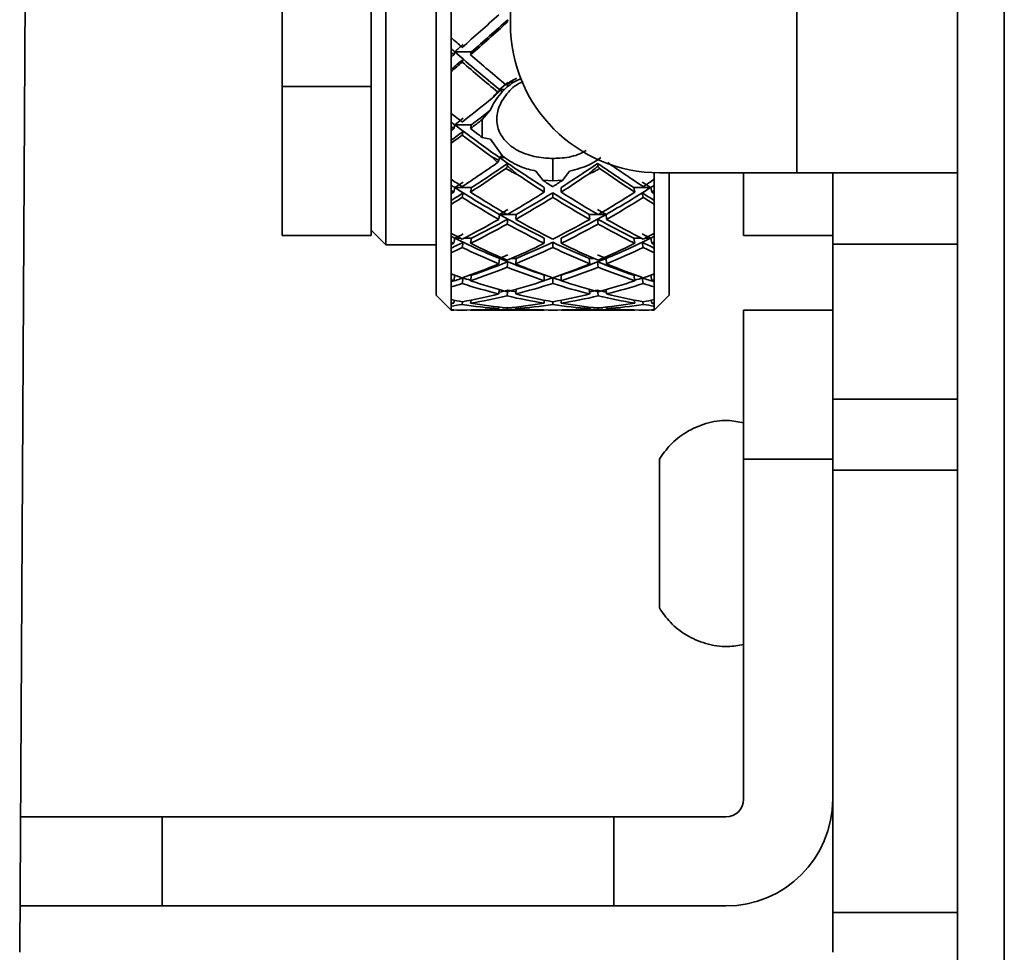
# Model space of a CAD drawing. Header units: millimetres. Extents: x 1 to 1119, y -1 to 863.
# Tile 81 of 211: x 696.58 to 703.57, y 264.48 to 271.1. Entities that reach past the tile are written whole.
import ezdxf

# ---------------------------------------------------------------- set-up
doc = ezdxf.new("R2010")
doc.units = ezdxf.units.MM

msp = doc.modelspace()

# ---------------------------------------------------------------- linework, layer by layer
at = {"color": 7, "linetype": 'Continuous', "lineweight": 35}
for p, q in [((703.2389, 466.4086), (703.2389, 240.4353)), ((703.5722, 240.671), (703.5722, 466.1729)), ((700.0639, 271.0719), (700.0639, 295.9428)), ((696.6865, 283.2086), (696.5792, 264.4753)), ((698.4425, 277.2061), (698.4425, 270.6254)), ((699.538, 270.3966), (699.538, 276.3404)), ((699.1808, 269.5009), (699.1808, 275.9832)), ((699.075, 274.7816), (699.075, 270.6984)), ((699.6438, 271.3037), (699.6438, 270.974)), ((700.042, 271.0829), (700.0457, 271.1012)), ((699.6438, 270.974), (699.6438, 270.8677)), ((699.6438, 270.8677), (699.6438, 270.8364)), ((699.669, 270.8733), (699.6617, 270.852)), ((699.669, 270.8733), (699.7887, 270.8733)), ((699.7887, 270.8733), (699.7815, 270.852)), ((699.6438, 270.8364), (699.6438, 270.7328)), ((699.7217, 270.8), (699.7289, 270.8212)), ((699.075, 270.7025), (699.075, 270.6254)), ((699.6438, 270.7328), (699.6438, 270.4356)), ((699.9858, 270.6062), (700.0457, 270.6552)), ((698.4425, 270.6254), (699.075, 270.6254)), ((698.4425, 270.6254), (698.4425, 269.567)), ((699.075, 270.6254), (699.075, 269.567)), ((699.9832, 270.5887), (699.9738, 270.5883)), ((699.9858, 270.6062), (699.9832, 270.5887)), ((700.0232, 270.6062), (699.9858, 270.6062)), ((699.9858, 270.6062), (700.0063, 270.5896)), ((700.0232, 270.6062), (700.0063, 270.5895)), ((699.6438, 270.4356), (699.6438, 270.3414)), ((699.9232, 270.4598), (699.8646, 270.392)), ((699.538, 269.1437), (699.538, 270.3966)), ((699.669, 270.3547), (699.6617, 270.3276)), ((699.7289, 270.4013), (699.669, 270.3547)), ((699.669, 270.3547), (699.7887, 270.3547)), ((699.669, 270.3547), (699.7289, 270.3091)), ((699.7887, 270.3547), (699.7815, 270.3276)), ((699.8649, 270.392), (699.865, 270.2643)), ((699.6438, 270.3414), (699.6438, 270.3138)), ((699.6438, 270.3138), (699.6438, 270.223)), ((699.6438, 270.223), (699.6438, 269.9674)), ((699.8647, 270.264), (699.9233, 270.2533)), ((699.9233, 270.2533), (700.0063, 270.1365)), ((699.9739, 270.0861), (699.9832, 270.1006)), ((699.9858, 270.1221), (699.9832, 270.1006)), ((700.0063, 270.1365), (699.9858, 270.1221)), ((699.9858, 270.1221), (700.0232, 270.1221)), ((700.0457, 270.0804), (699.9858, 270.1221)), ((700.0063, 270.1365), (700.0232, 270.1221)), ((700.0433, 270.0609), (700.0457, 270.0805)), ((700.3648, 269.9566), (700.3648, 270.1156)), ((700.6863, 270.0609), (700.6839, 270.0805)), ((700.2459, 270.0258), (700.296, 269.9595)), ((700.4837, 270.0258), (700.4337, 269.9596)), ((701.0858, 269.9674), (701.0858, 270.0142)), ((701.1222, 270.0136), (702.0993, 270.0136)), ((701.1916, 270.0136), (701.1916, 269.1437)), ((701.7208, 270.0136), (701.7208, 269.567)), ((703.2389, 270.0136), (702.0993, 270.0136)), ((702.3533, 270.0136), (702.3533, 269.5056)), ((699.6438, 269.9674), (699.6438, 269.888)), ((700.2962, 269.9599), (700.3648, 269.9566)), ((700.3648, 269.9566), (700.4335, 269.9599)), ((701.0858, 269.888), (701.0858, 269.9674)), ((699.6438, 269.888), (699.6438, 269.865)), ((699.6438, 269.865), (699.6438, 269.7896)), ((699.669, 269.9087), (699.6617, 269.8765)), ((699.669, 269.9087), (699.7887, 269.9087)), ((699.7217, 269.8383), (699.7289, 269.8705)), ((699.7887, 269.9087), (699.7815, 269.8765)), ((700.3648, 269.8389), (700.3648, 269.8716)), ((700.4247, 269.9092), (700.4247, 269.8765)), ((701.0607, 269.9087), (700.9409, 269.9087)), ((700.9409, 269.9087), (700.9482, 269.8765)), ((701.008, 269.8383), (701.0007, 269.8705)), ((701.0607, 269.9087), (701.0679, 269.8765)), ((701.0858, 269.865), (701.0858, 269.888)), ((701.0858, 269.7896), (701.0858, 269.865)), ((699.6438, 269.7896), (699.6438, 269.5834)), ((699.9858, 269.7176), (700.0457, 269.7518)), ((700.6839, 269.7518), (700.7439, 269.7176)), ((701.0858, 269.5834), (701.0858, 269.7896)), ((699.9858, 269.7176), (699.9821, 269.6828)), ((700.0457, 269.6841), (699.9858, 269.7176)), ((700.042, 269.6493), (700.0457, 269.6841)), ((700.1055, 269.7176), (700.1019, 269.6828)), ((700.6241, 269.7176), (700.6278, 269.6828)), ((700.7439, 269.7176), (700.6839, 269.6841)), ((700.6876, 269.6493), (700.684, 269.6841)), ((700.7439, 269.7176), (700.7475, 269.6828)), ((699.075, 269.6067), (699.1808, 269.5009)), ((699.6438, 269.5834), (699.6438, 269.5213)), ((701.0858, 269.5213), (701.0858, 269.5834)), ((699.075, 269.567), (698.4425, 269.567)), ((699.6438, 269.5213), (699.6438, 269.5035)), ((699.669, 269.5488), (699.6617, 269.5124)), ((699.7217, 269.4831), (699.7289, 269.5193)), ((699.7887, 269.5488), (699.7815, 269.5124)), ((700.305, 269.5493), (700.305, 269.5124)), ((700.3648, 269.4835), (700.3648, 269.5204)), ((700.4247, 269.5493), (700.4247, 269.5124)), ((700.9409, 269.5488), (700.9482, 269.5124)), ((701.008, 269.4831), (701.0007, 269.5193)), ((701.0607, 269.5488), (701.0679, 269.5124)), ((701.0858, 269.5035), (701.0858, 269.5213)), ((702.3533, 269.567), (701.7208, 269.567)), ((699.1808, 269.5009), (699.538, 269.5009)), ((699.6438, 269.5035), (699.6438, 269.446)), ((699.6438, 269.446), (699.6438, 269.2954)), ((701.0858, 269.446), (701.0858, 269.5035)), ((701.0858, 269.2954), (701.0858, 269.446)), ((702.3533, 269.5056), (703.2389, 269.5056)), ((702.3533, 268.405), (702.3533, 269.5056)), ((699.9858, 269.405), (699.9821, 269.3666)), ((699.9858, 269.405), (700.0457, 269.4302)), ((700.0457, 269.3807), (699.9858, 269.405)), ((700.042, 269.3423), (700.0457, 269.3807)), ((700.1055, 269.405), (700.1019, 269.3666)), ((700.6241, 269.405), (700.6278, 269.3666)), ((700.6839, 269.4302), (700.7439, 269.405)), ((700.7439, 269.405), (700.6839, 269.3807)), ((700.6876, 269.3423), (700.684, 269.3807)), ((700.7439, 269.405), (700.7475, 269.3666)), ((699.6438, 269.2954), (699.6438, 269.2525)), ((699.6438, 269.2525), (699.6438, 269.2405)), ((699.6438, 269.2405), (699.6438, 269.2026)), ((699.669, 269.2858), (699.6617, 269.2465)), ((699.7217, 269.2269), (699.7289, 269.2661)), ((699.7887, 269.2858), (699.7815, 269.2465)), ((700.305, 269.2864), (700.305, 269.2465)), ((700.3648, 269.2271), (700.3648, 269.2668)), ((700.4247, 269.2864), (700.4247, 269.2465)), ((700.9409, 269.2858), (700.9482, 269.2465)), ((701.008, 269.2269), (701.0007, 269.2661)), ((701.0607, 269.2858), (701.0679, 269.2465)), ((701.0858, 269.2525), (701.0858, 269.2954)), ((701.0858, 269.2405), (701.0858, 269.2525)), ((701.0858, 269.2026), (701.0858, 269.2405)), ((699.6438, 269.2026), (699.6438, 269.1121)), ((699.9849, 269.1839), (699.9821, 269.153)), ((700.042, 269.1386), (700.0448, 269.169)), ((700.1048, 269.1854), (700.1019, 269.153)), ((700.6249, 269.1854), (700.6278, 269.153)), ((700.6876, 269.1386), (700.6849, 269.169)), ((700.7448, 269.1839), (700.7475, 269.153)), ((701.0858, 269.1121), (701.0858, 269.2026)), ((699.538, 269.1437), (699.6438, 269.0379)), ((699.6438, 269.1121), (699.6438, 269.0898)), ((699.6654, 269.1078), (699.6617, 269.0868)), ((699.7217, 269.0774), (699.7253, 269.0978)), ((699.7854, 269.1092), (699.7815, 269.0868)), ((700.305, 269.1081), (700.305, 269.0868)), ((700.3648, 269.0776), (700.3648, 269.097)), ((700.4247, 269.1081), (700.4247, 269.0868)), ((700.9442, 269.1092), (700.9482, 269.0868)), ((701.008, 269.0774), (701.0044, 269.0978)), ((701.0642, 269.1078), (701.0679, 269.0868)), ((701.0858, 269.0379), (701.1916, 269.1437)), ((701.0858, 269.0898), (701.0858, 269.1121)), ((699.6438, 269.0898), (699.6438, 269.0839)), ((699.6438, 269.0839), (699.6438, 269.0667)), ((699.6438, 269.0667), (699.6438, 269.0391)), ((699.6438, 269.0391), (699.6438, 269.0379)), ((699.6438, 269.038), (699.6438, 269.0384)), ((699.6618, 269.0387), (699.6617, 269.0381)), ((699.7816, 269.0387), (699.7815, 269.0381)), ((699.8248, 269.0379), (700.261, 269.0379)), ((699.9831, 269.0593), (699.9821, 269.0484)), ((700.042, 269.0444), (700.0428, 269.0535)), ((700.1028, 269.0595), (700.1019, 269.0484)), ((700.305, 269.0387), (700.305, 269.0381)), ((700.4247, 269.0387), (700.4247, 269.0381)), ((700.4686, 269.0379), (700.9049, 269.0379)), ((700.6268, 269.0595), (700.6278, 269.0484)), ((700.6876, 269.0444), (700.6868, 269.0535)), ((700.7466, 269.0593), (700.7475, 269.0484)), ((700.9481, 269.0387), (700.9482, 269.0381)), ((701.0678, 269.0387), (701.0679, 269.0381)), ((701.0858, 269.0839), (701.0858, 269.0898)), ((701.0858, 269.0667), (701.0858, 269.0839)), ((701.0858, 269.0391), (701.0858, 269.0667)), ((701.0858, 269.0391), (701.0858, 269.0379)), ((701.7208, 269.0379), (702.3533, 269.0379)), ((701.7208, 269.0379), (701.7208, 267.9795)), ((703.2389, 268.405), (702.3533, 268.405)), ((702.3533, 268.405), (702.3533, 267.9018)), ((702.3533, 267.9795), (701.7208, 267.9795)), ((701.7208, 267.9795), (701.7208, 265.564)), ((702.3533, 264.7571), (702.3533, 267.9018)), ((702.3533, 267.9018), (703.2389, 267.9018)), ((697.5908, 265.437), (696.5847, 265.437)), ((697.5908, 265.437), (697.5908, 264.8045)), ((700.7987, 265.437), (697.5908, 265.437)), ((700.7987, 265.437), (700.7987, 264.8045)), ((701.5938, 265.437), (700.7987, 265.437)), ((697.5908, 264.8045), (696.5811, 264.8045)), ((700.7987, 264.8045), (697.5908, 264.8045)), ((701.5938, 264.8045), (700.7987, 264.8045)), ((703.2389, 264.7571), (702.3533, 264.7571)), ((702.3533, 264.7571), (702.3533, 264.4753))]:
    msp.add_line(p, q, dxfattribs=at)
at = {"color": 8, "linetype": 'Continuous', "lineweight": 35}
for p, q in [((702.0993, 270.0136), (702.0993, 301.1419)), ((700.0411, 269.7176), (699.9858, 269.7176)), ((700.1055, 269.7176), (700.043, 269.7176)), ((700.6867, 269.7176), (700.6241, 269.7176)), ((700.7439, 269.7176), (700.6886, 269.7176)), ((699.669, 269.5488), (699.7097, 269.5488)), ((699.7337, 269.5488), (699.7887, 269.5488)), ((700.9959, 269.5488), (700.9409, 269.5488)), ((701.0607, 269.5488), (701.0199, 269.5488)), ((700.0114, 269.405), (699.9858, 269.405)), ((700.1055, 269.405), (700.0727, 269.405)), ((700.6569, 269.405), (700.6241, 269.405)), ((700.7439, 269.405), (700.7182, 269.405)), ((699.669, 269.2858), (699.6696, 269.2858)), ((699.7742, 269.2858), (699.7887, 269.2858)), ((700.9554, 269.2858), (700.9409, 269.2858)), ((701.0607, 269.2858), (701.0601, 269.2858))]:
    msp.add_line(p, q, dxfattribs=at)
at = {"color": 7, "linetype": 'Continuous', "lineweight": 35}
for centre, radius, start, end in [((701.1222, 271.0719), 1.0583, 180, 270), ((701.5938, 265.564), 0.127, 270, 0), ((701.5938, 265.564), 0.7595, 270, 0)]:
    msp.add_arc(centre, radius, start, end, dxfattribs=at)
for centre, major_axis, ratio, start_param, end_param in [((700.305, 272.742), (3.644, 3.644), 0.182448, 4.373805, 4.444659), ((700.4247, 272.742), (3.644, 3.644), 0.182448, 4.357393, 4.428434), ((700.4247, 272.757), (3.644, 3.644), 0.182448, 4.359377, 4.429432), ((700.4247, 272.742), (3.4732, -3.4732), 0.370701, 4.854986, 4.87644), ((700.3194, 272.7696), (3.644, 3.644), 0.182448, 4.355408, 4.371821), ((700.305, 272.7696), (3.4732, -3.4732), 0.370701, 4.887943, 4.894837), ((700.305, 272.742), (3.4732, -3.4732), 0.370701, 4.887943, 4.892852), ((700.305, 272.742), (3.644, 3.644), 0.182448, 4.352484, 4.357393), ((700.3194, 272.757), (3.4732, -3.4732), 0.370701, 4.890868, 4.90728), ((700.305, 272.7696), (3.4732, -3.4732), 0.370701, 4.894837, 4.981115), ((700.4247, 272.742), (3.4732, -3.4732), 0.370701, 4.892852, 4.96118), ((700.4247, 272.757), (3.644, 3.644), 0.182448, 4.319527, 4.342965), ((700.4247, 272.742), (3.644, 3.644), 0.182448, 4.319527, 4.34098), ((700.305, 272.742), (3.4732, -3.4732), 0.370701, 4.909265, 4.977876), ((700.305, 272.742), (3.5722, 3.5722), 0.274316, 4.286539, 4.344754), ((700.4247, 272.742), (3.3478, -3.3478), 0.473548, 4.942253, 4.963706), ((700.4247, 272.7636), (3.5722, 3.5722), 0.274315, 4.272111, 4.308866), ((700.305, 272.7748), (3.3478, -3.3478), 0.473548, 4.97521, 4.982103), ((700.4247, 272.742), (3.5722, 3.5722), 0.274315, 4.270126, 4.292854), ((700.305, 272.742), (3.3478, -3.3478), 0.473548, 4.97521, 4.980119), ((700.305, 272.742), (3.5722, 3.5722), 0.274315, 4.265217, 4.270126), ((700.4247, 272.7636), (3.5722, 3.5722), 0.274315, 4.23226, 4.2557), ((700.4247, 272.742), (3.5722, 3.5722), 0.274315, 4.23226, 4.253714), ((700.305, 272.742), (3.3478, -3.3478), 0.473548, 4.996531, 5.05478), ((700.305, 272.7748), (3.3478, -3.3478), 0.473548, 4.99851, 5.068381), ((700.4247, 272.742), (-3.3478, 3.3478), 0.473548, 1.838526, 1.861284), ((700.305, 272.742), (3.4732, 3.4732), 0.370701, 4.199272, 4.267887), ((700.4247, 272.7696), (3.4732, 3.4732), 0.370701, 4.184844, 4.254899), ((700.305, 272.7748), (3.3478, -3.3478), 0.473548, 5.084604, 5.154652), ((700.4247, 272.7748), (3.3478, 3.3478), 0.473547, 4.270126, 4.340173), ((700.305, 272.7696), (3.4732, -3.4732), 0.370701, 5.169879, 5.239934), ((700.4247, 272.742), (3.4732, -3.4732), 0.370701, 5.156891, 5.225506), ((700.4247, 272.742), (3.4732, 3.4732), 0.370701, 4.18286, 4.251184), ((700.305, 272.742), (3.3478, -3.3478), 0.473548, 5.101615, 5.154652), ((700.4247, 272.742), (3.3478, 3.3478), 0.473547, 4.270126, 4.323156), ((700.305, 272.742), (3.4732, -3.4732), 0.370701, 5.173595, 5.241918), ((700.4247, 272.742), (-3.1969, 3.1969), 0.585285, 1.887927, 1.90938), ((700.3194, 272.779), (3.4732, 3.4732), 0.370701, 4.180875, 4.197288), ((700.4247, 272.742), (3.3478, -3.3478), 0.473548, 5.119934, 5.138489), ((700.305, 272.742), (3.3478, 3.3478), 0.473548, 4.286289, 4.304851), ((700.4102, 272.779), (3.4732, -3.4732), 0.370701, 5.22749, 5.243903), ((700.305, 272.742), (3.1969, 3.1969), 0.585285, 4.373805, 4.395258), ((700.305, 272.779), (3.1969, -3.1969), 0.585285, 5.062476, 5.069369), ((700.305, 272.742), (3.1969, -3.1969), 0.585285, 5.062476, 5.067385), ((700.305, 272.742), (3.4732, 3.4732), 0.370701, 4.177951, 4.18286), ((700.4247, 272.7696), (3.4732, 3.4732), 0.370701, 4.144994, 4.168432), ((700.3194, 272.7696), (-3.1969, 3.1969), 0.585285, 1.923808, 1.94022), ((700.305, 272.779), (-3.1969, 3.1969), 0.585285, 1.927777, 2.014055), ((700.4247, 272.742), (-3.1969, 3.1969), 0.585285, 1.925793, 1.996834), ((700.305, 272.742), (3.3478, 3.3478), 0.473548, 4.199085, 4.270126), ((700.4247, 272.7748), (3.3478, 3.3478), 0.473548, 4.183856, 4.253963), ((700.305, 272.7748), (-3.3478, 3.3478), 0.473548, 2.029222, 2.099329), ((700.4247, 272.742), (-3.3478, 3.3478), 0.473548, 2.013059, 2.084101), ((700.305, 272.742), (3.1969, 3.1969), 0.585285, 4.286351, 4.357393), ((700.4247, 272.779), (3.1969, 3.1969), 0.585285, 4.26913, 4.355408), ((700.4102, 272.7696), (3.1969, 3.1969), 0.585285, 4.342965, 4.359377), ((700.305, 272.7696), (3.4732, -3.4732), 0.370701, 5.256346, 5.279784), ((700.4247, 272.779), (3.1969, 3.1969), 0.585285, 4.355408, 4.362302), ((700.4247, 272.742), (3.1969, 3.1969), 0.585285, 4.357393, 4.362302), ((700.4247, 272.742), (3.4732, -3.4732), 0.370701, 5.241918, 5.246827), ((700.4247, 272.742), (3.4732, 3.4732), 0.370701, 4.144994, 4.166447), ((700.305, 272.742), (-3.1969, 3.1969), 0.585285, 1.942205, 2.013059), ((700.4247, 272.742), (3.3478, 3.3478), 0.473548, 4.18286, 4.253963), ((700.305, 272.742), (-3.3478, 3.3478), 0.473548, 2.029222, 2.100325), ((700.4247, 272.742), (3.1969, 3.1969), 0.585285, 4.270126, 4.34098), ((700.305, 272.742), (3.4732, -3.4732), 0.370701, 5.258331, 5.279784), ((700.305, 272.742), (3.3478, 3.3478), 0.473548, 4.112006, 4.18286), ((700.4247, 272.7748), (3.3478, 3.3478), 0.473548, 4.097578, 4.167633), ((700.305, 272.779), (-3.1969, 3.1969), 0.585285, 2.030278, 2.100325), ((700.4247, 272.742), (-3.1969, 3.1969), 0.585285, 2.013059, 2.084162), ((700.305, 272.742), (3.1969, 3.1969), 0.585285, 4.199023, 4.270126), ((700.4247, 272.779), (3.1969, 3.1969), 0.585285, 4.18286, 4.252907), ((700.305, 272.7748), (-3.3478, 3.3478), 0.473548, 2.115553, 2.185607), ((700.4247, 272.742), (-3.3478, 3.3478), 0.473548, 2.100325, 2.171179), ((700.4247, 272.742), (-3.0216, 3.0216), 0.709082, 1.975193, 1.996647), ((700.4247, 272.742), (3.3478, 3.3478), 0.473548, 4.095593, 4.166635), ((700.305, 272.742), (-3.1969, 3.1969), 0.585285, 2.029284, 2.100325), ((700.4247, 272.742), (3.1969, 3.1969), 0.585285, 4.18286, 4.253901), ((700.305, 272.742), (-3.3478, 3.3478), 0.473548, 2.11655, 2.187592), ((700.305, 272.742), (3.0216, 3.0216), 0.709082, 4.286539, 4.307992), ((700.305, 272.782), (-3.0216, 3.0216), 0.709082, 2.00815, 2.015044), ((700.305, 272.742), (-3.0216, 3.0216), 0.709082, 2.00815, 2.013059), ((700.4247, 272.7748), (3.3478, 3.3478), 0.473548, 4.057728, 4.081166), ((700.305, 272.742), (3.3478, 3.3478), 0.473548, 4.090684, 4.095593), ((700.3194, 272.782), (3.3478, 3.3478), 0.473548, 4.093609, 4.110021), ((700.3194, 272.7748), (3.0216, -3.0216), 0.709082, 5.152667, 5.169079), ((700.305, 272.782), (3.0216, -3.0216), 0.709082, 5.156636, 5.242914), ((700.4247, 272.742), (3.0216, -3.0216), 0.709082, 5.154652, 5.225693), ((700.305, 272.742), (3.1969, 3.1969), 0.585285, 4.111818, 4.18286), ((700.4247, 272.779), (3.1969, 3.1969), 0.585285, 4.09659, 4.166697), ((700.305, 272.779), (3.1969, -3.1969), 0.585285, 5.258081, 5.328188), ((700.4247, 272.742), (-3.1969, 3.1969), 0.585285, 2.100325, 2.171367), ((700.305, 272.742), (3.0216, 3.0216), 0.709082, 4.199085, 4.270126), ((700.4247, 272.782), (3.0216, 3.0216), 0.709082, 4.181864, 4.268142), ((700.4102, 272.782), (-3.3478, 3.3478), 0.473548, 2.173164, 2.189576), ((700.4102, 272.7748), (3.0216, 3.0216), 0.709082, 4.255699, 4.272111), ((700.305, 272.7748), (-3.3478, 3.3478), 0.473548, 2.20202, 2.225458), ((700.4247, 272.782), (3.0216, 3.0216), 0.709082, 4.268142, 4.275035), ((700.4247, 272.742), (3.0216, 3.0216), 0.709082, 4.270126, 4.275035), ((700.4247, 272.742), (-3.3478, 3.3478), 0.473548, 2.187592, 2.192501), ((700.4247, 272.742), (3.3478, 3.3478), 0.473548, 4.057728, 4.079181), ((700.305, 272.742), (3.0216, -3.0216), 0.709082, 5.171064, 5.241918), ((700.4247, 272.742), (3.1969, 3.1969), 0.585285, 4.095593, 4.166697), ((700.305, 272.742), (3.1969, -3.1969), 0.585285, 5.258081, 5.329185), ((700.4247, 272.742), (3.0216, 3.0216), 0.709082, 4.18286, 4.253714), ((700.305, 272.742), (-3.3478, 3.3478), 0.473548, 2.204004, 2.225458), ((700.4247, 272.779), (3.1969, 3.1969), 0.585285, 4.010311, 4.080366), ((700.305, 272.782), (3.0216, -3.0216), 0.709082, 5.259137, 5.329184), ((700.4247, 272.782), (3.0216, 3.0216), 0.709082, 4.095593, 4.165641), ((700.305, 272.779), (-3.1969, 3.1969), 0.585285, 2.202819, 2.272874), ((700.305, 272.742), (3.1969, 3.1969), 0.585285, 4.024739, 4.095593), ((700.4247, 272.742), (3.1969, 3.1969), 0.585285, 4.008327, 4.079368), ((700.305, 272.742), (3.0216, -3.0216), 0.709082, 5.258143, 5.329184), ((700.4247, 272.742), (3.0216, -3.0216), 0.709082, 5.241918, 5.313021), ((700.305, 272.742), (3.0216, 3.0216), 0.709082, 4.111757, 4.18286), ((700.4247, 272.742), (3.0216, 3.0216), 0.709082, 4.095593, 4.166635), ((700.305, 272.742), (-3.1969, 3.1969), 0.585285, 2.203817, 2.274858), ((700.4247, 272.742), (3.1969, -3.1969), 0.585285, 5.329185, 5.400038), ((700.4247, 272.742), (-2.8234, 2.8234), 0.849256, 2.06246, 2.083913), ((700.305, 272.7838), (-2.8234, 2.8234), 0.849256, 2.095417, 2.10231), ((700.4247, 272.779), (3.1969, 3.1969), 0.585285, 3.970461, 3.993899), ((700.305, 272.742), (-2.8234, 2.8234), 0.849256, 2.095417, 2.100326), ((700.305, 272.742), (3.1969, 3.1969), 0.585285, 4.003418, 4.008327), ((700.305, 272.7838), (-2.8234, 2.8234), 0.849256, 2.11737, 2.133229), ((700.4247, 272.742), (2.8234, -2.8234), 0.849256, 5.241918, 5.31296), ((700.305, 272.742), (3.0216, 3.0216), 0.709082, 4.024552, 4.095593), ((700.4247, 272.782), (3.0216, 3.0216), 0.709082, 4.063263, 4.07943), ((700.305, 272.782), (3.0216, -3.0216), 0.709082, 5.345348, 5.361515), ((700.4247, 272.742), (-3.0216, 3.0216), 0.709082, 2.187592, 2.258633), ((700.305, 272.742), (2.8234, 2.8234), 0.849256, 4.111818, 4.18286), ((700.4247, 272.7838), (2.8234, 2.8234), 0.849256, 4.149957, 4.165816), ((700.305, 272.779), (3.1969, -3.1969), 0.585285, 5.430879, 5.454317), ((700.305, 272.742), (2.8234, 2.8234), 0.849256, 4.199272, 4.220726), ((700.4247, 272.7838), (2.8234, 2.8234), 0.849256, 4.180875, 4.187769), ((700.4247, 272.742), (2.8234, 2.8234), 0.849256, 4.18286, 4.187769), ((700.4247, 272.742), (-3.1969, 3.1969), 0.585285, 2.274859, 2.279768), ((700.4247, 272.742), (3.1969, 3.1969), 0.585285, 3.970461, 3.991914), ((700.305, 272.742), (-2.8234, 2.8234), 0.849256, 2.116738, 2.187592), ((700.4247, 272.782), (3.0216, 3.0216), 0.709082, 3.976128, 3.9931), ((700.305, 272.7838), (-2.8234, 2.8234), 0.849256, 2.204811, 2.220333), ((700.4247, 272.742), (3.0216, 3.0216), 0.709082, 4.008327, 4.07943), ((700.305, 272.742), (3.0216, -3.0216), 0.709082, 5.345348, 5.416451), ((700.4247, 272.7838), (2.8234, 2.8234), 0.849256, 4.062852, 4.078374), ((700.305, 272.782), (3.0216, -3.0216), 0.709082, 5.431679, 5.44865), ((700.4247, 272.742), (2.8234, 2.8234), 0.849256, 4.095593, 4.166447), ((700.305, 272.742), (3.1969, -3.1969), 0.585285, 5.432864, 5.454317), ((700.4247, 272.742), (2.6347, 2.6347), 0.988209, 3.720524, 3.741977), ((700.305, 272.742), (3.0216, 3.0216), 0.709082, 3.937473, 4.008327), ((700.4247, 272.742), (3.0216, 3.0216), 0.709082, 3.92106, 3.992102), ((700.305, 272.742), (-2.8234, 2.8234), 0.849256, 2.203817, 2.274858), ((700.4247, 272.742), (-2.8234, 2.8234), 0.849256, 2.187592, 2.258695), ((700.305, 272.742), (2.8234, 2.8234), 0.849256, 4.02449, 4.095593), ((700.4247, 272.742), (2.8234, 2.8234), 0.849256, 4.008327, 4.079368), ((700.305, 272.742), (3.0216, -3.0216), 0.709082, 5.432676, 5.503717), ((700.4247, 272.742), (-3.0216, 3.0216), 0.709082, 2.274858, 2.345712), ((700.305, 272.742), (2.6347, -2.6347), 0.988209, 5.682801, 5.704254), ((700.305, 272.742), (2.6347, 2.6347), 0.988209, 3.753475, 3.758384), ((700.305, 272.742), (3.0216, 3.0216), 0.709082, 3.916151, 3.92106), ((700.4247, 272.742), (3.0216, 3.0216), 0.709082, 3.883195, 3.904648), ((700.4247, 272.742), (2.8516, 2.8516), 0.829044, 3.807789, 3.829242), ((700.305, 272.742), (2.8516, 2.8516), 0.829044, 3.840746, 3.845655), ((700.305, 272.742), (2.6347, 2.6347), 0.988209, 3.774802, 3.845656), ((700.305, 272.742), (2.8234, 2.8234), 0.849256, 3.850207, 3.921061), ((700.4247, 272.742), (2.6347, 2.6347), 0.988209, 3.758388, 3.82943), ((700.4247, 272.742), (2.8234, 2.8234), 0.849256, 3.833794, 3.904836), ((700.305, 272.742), (2.8234, 2.8234), 0.849256, 3.937285, 4.008327), ((700.305, 272.742), (2.6347, 2.6347), 0.988209, 3.861879, 3.932921), ((700.4247, 272.742), (2.8234, 2.8234), 0.849256, 3.92106, 3.992164), ((700.4247, 272.742), (2.6347, 2.6347), 0.988209, 3.845654, 3.916758), ((700.305, 272.742), (-2.8234, 2.8234), 0.849256, 2.291022, 2.362125), ((700.305, 272.742), (-2.6347, 2.6347), 0.988209, 2.366428, 2.437531), ((700.4247, 272.742), (-2.8234, 2.8234), 0.849256, 2.274859, 2.3459), ((700.4247, 272.742), (-2.6347, 2.6347), 0.988209, 2.350264, 2.421306), ((700.305, 272.742), (2.6347, -2.6347), 0.988209, 5.595348, 5.66639), ((700.305, 272.742), (2.8234, -2.8234), 0.849256, 5.519942, 5.590984), ((700.4247, 272.742), (2.6347, -2.6347), 0.988209, 5.579122, 5.649976), ((700.4247, 272.742), (2.8234, -2.8234), 0.849256, 5.503717, 5.574571), ((700.305, 272.742), (-3.0216, 3.0216), 0.709082, 2.378537, 2.399991), ((700.305, 272.742), (2.8516, -2.8516), 0.829044, 5.595536, 5.616989), ((700.4247, 272.742), (-2.6347, 2.6347), 0.988209, 2.524801, 2.52971), ((700.4247, 272.742), (-3.0216, 3.0216), 0.709082, 2.362125, 2.367034), ((700.4247, 272.742), (2.8516, -2.8516), 0.829044, 5.579123, 5.584032)]:
    msp.add_ellipse(centre, major_axis=major_axis, ratio=ratio, start_param=start_param, end_param=end_param, dxfattribs=at)
for points, knots in [([(700.1542, 270.6606), (700.1428, 270.6556), (700.0915, 270.6336), (700.0256, 270.5639), (699.971, 270.4651), (699.9627, 270.3611), (699.9985, 270.267), (700.0747, 270.1911), (700.1836, 270.1381), (700.287, 270.1175), (700.3482, 270.116), (700.3648, 270.1156)], [0, 0, 0, 0, 0.037477, 0.168402, 0.300055, 0.430212, 0.559185, 0.688536, 0.819787, 0.951131, 1, 1, 1, 1]), ([(700.1412, 270.6808), (700.129, 270.6764), (700.0827, 270.6599), (700.0484, 270.6289), (700.0232, 270.6062)], [0, 0, 0, 0, 0.264235, 1, 1, 1, 1]), ([(700.1083, 270.6856), (700.0966, 270.6794), (700.0773, 270.6692), (700.0521, 270.6533), (700.0387, 270.6437), (700.032, 270.639)], [0, 0, 0, 0, 0.440264, 0.719792, 1, 1, 1, 1]), ([(700.032, 270.639), (700.0323, 270.639), (700.033, 270.639), (700.0343, 270.639), (700.0358, 270.6391), (700.0373, 270.6391), (700.0388, 270.6392), (700.0408, 270.6393), (700.0423, 270.6393), (700.0433, 270.6393)], [0, 0, 0, 0, 0.064945, 0.199163, 0.333314, 0.467528, 0.601742, 0.735897, 1, 1, 1, 1]), ([(700.1083, 270.6856), (700.1043, 270.683), (700.0916, 270.6747), (700.07, 270.6597), (700.0522, 270.6461), (700.0433, 270.6393)], [0, 0, 0, 0, 0.190481, 0.594097, 1, 1, 1, 1]), ([(700.0063, 270.5895), (699.9767, 270.5527), (699.9431, 270.511), (699.9253, 270.4652), (699.9232, 270.4598)], [0, 0, 0, 0, 0.882203, 1, 1, 1, 1]), ([(699.9832, 270.5887), (699.9749, 270.5811), (699.9625, 270.5698), (699.9466, 270.5546), (699.939, 270.5472), (699.9355, 270.5437)], [0, 0, 0, 0, 0.517466, 0.778169, 1, 1, 1, 1]), ([(699.9738, 270.5883), (699.97, 270.5844), (699.9624, 270.5764), (699.9494, 270.5616), (699.9408, 270.5505), (699.9355, 270.5437)], [0, 0, 0, 0, 0.277431, 0.555188, 1, 1, 1, 1]), ([(699.7217, 270.2818), (699.7229, 270.2863), (699.7253, 270.2954), (699.7277, 270.3044), (699.7289, 270.309)], [0, 0, 0, 0, 0.499957, 1, 1, 1, 1]), ([(700.6015, 270.1715), (700.5825, 270.1611), (700.5289, 270.1318), (700.4425, 270.1177), (700.3814, 270.1161), (700.3648, 270.1156)], [0, 0, 0, 0, 0.285213, 0.806094, 1, 1, 1, 1]), ([(699.9832, 270.1006), (699.979, 270.103), (699.9707, 270.1076), (699.9583, 270.114), (699.9466, 270.1198), (699.9391, 270.1232), (699.9356, 270.1248)], [0, 0, 0, 0, 0.261714, 0.523267, 0.780993, 1, 1, 1, 1]), ([(699.9356, 270.1248), (699.9414, 270.1183), (699.9532, 270.1049), (699.9668, 270.0925), (699.9739, 270.0861)], [0, 0, 0, 0, 0.484248, 1, 1, 1, 1]), ([(700.0232, 270.1221), (700.0604, 270.0973), (700.1253, 270.0541), (700.2099, 270.0343), (700.2459, 270.0258)], [0, 0, 0, 0, 0.574603, 1, 1, 1, 1]), ([(700.4837, 270.0258), (700.5327, 270.0382), (700.617, 270.0594), (700.6801, 270.1036), (700.7065, 270.1221)], [0, 0, 0, 0, 0.5811293, 1, 1, 1, 1]), ([(700.032, 270.0434), (700.033, 270.0448), (700.0344, 270.047), (700.0363, 270.05), (700.0375, 270.0518), (700.0387, 270.0537), (700.0405, 270.0566), (700.0422, 270.0591), (700.0433, 270.0609)], [0, 0, 0, 0, 0.250712, 0.377099, 0.503953, 0.566886, 0.693347, 1, 1, 1, 1]), ([(700.032, 270.0434), (700.0435, 270.0367), (700.0617, 270.0261), (700.0877, 270.0137), (700.1019, 270.0077), (700.1086, 270.0049)], [0, 0, 0, 0, 0.473632, 0.753504, 1, 1, 1, 1]), ([(700.1086, 270.0049), (700.1044, 270.0088), (700.0917, 270.0209), (700.07, 270.0401), (700.0522, 270.054), (700.0433, 270.0609)], [0, 0, 0, 0, 0.1940351, 0.5958559, 1, 1, 1, 1]), ([(700.621, 270.0049), (700.6251, 270.0088), (700.6378, 270.0208), (700.6595, 270.04), (700.6774, 270.0539), (700.6863, 270.0609)], [0, 0, 0, 0, 0.191384, 0.5946, 1, 1, 1, 1]), ([(700.621, 270.0049), (700.6328, 270.01), (700.6521, 270.0182), (700.6774, 270.0314), (700.6909, 270.0394), (700.6976, 270.0434)], [0, 0, 0, 0, 0.439206, 0.719198, 1, 1, 1, 1]), ([(700.6976, 270.0434), (700.6974, 270.0438), (700.6966, 270.0449), (700.6954, 270.0469), (700.6939, 270.0492), (700.6924, 270.0516), (700.6909, 270.0539), (700.6888, 270.057), (700.6873, 270.0594), (700.6863, 270.0609)], [0, 0, 0, 0, 0.064714, 0.198551, 0.332283, 0.46612, 0.600349, 0.734082, 1, 1, 1, 1]), ([(700.305, 269.9092), (700.305, 269.9037), (700.305, 269.8928), (700.305, 269.8819), (700.305, 269.8765)], [0, 0, 0, 0, 0.500091, 1, 1, 1, 1]), ([(701.1222, 267.9786), (701.1468, 268.0139), (701.1987, 268.0882), (701.3117, 268.1768), (701.4512, 268.2377), (701.5942, 268.2618), (701.6837, 268.2447), (701.7208, 268.2375)], [0, 0, 0, 0, 0.184964, 0.389426, 0.609307, 0.837806, 1, 1, 1, 1]), ([(701.1222, 267.9786), (701.1222, 267.9763), (701.1222, 267.9717), (701.1222, 267.8901), (701.1222, 267.7632), (701.1222, 267.5998), (701.1222, 267.4199), (701.1222, 267.2434), (701.1222, 267.0902), (701.1222, 266.978), (701.1222, 266.931), (701.1222, 266.9239), (701.1222, 266.9222)], [0, 0, 0, 0, 0.107366, 0.214737, 0.322119, 0.429488, 0.53686, 0.644236, 0.75161, 0.85899, 0.966362, 1, 1, 1, 1]), ([(701.7208, 266.6632), (701.6837, 266.6561), (701.5942, 266.6389), (701.4512, 266.6631), (701.3117, 266.724), (701.1986, 266.8126), (701.1468, 266.8869), (701.1222, 266.9222)], [0, 0, 0, 0, 0.162193, 0.390691, 0.610576, 0.815028, 1, 1, 1, 1])]:
    msp.add_open_spline(points, degree=3, knots=knots, dxfattribs=at)

doc.saveas('drawing.dxf')
